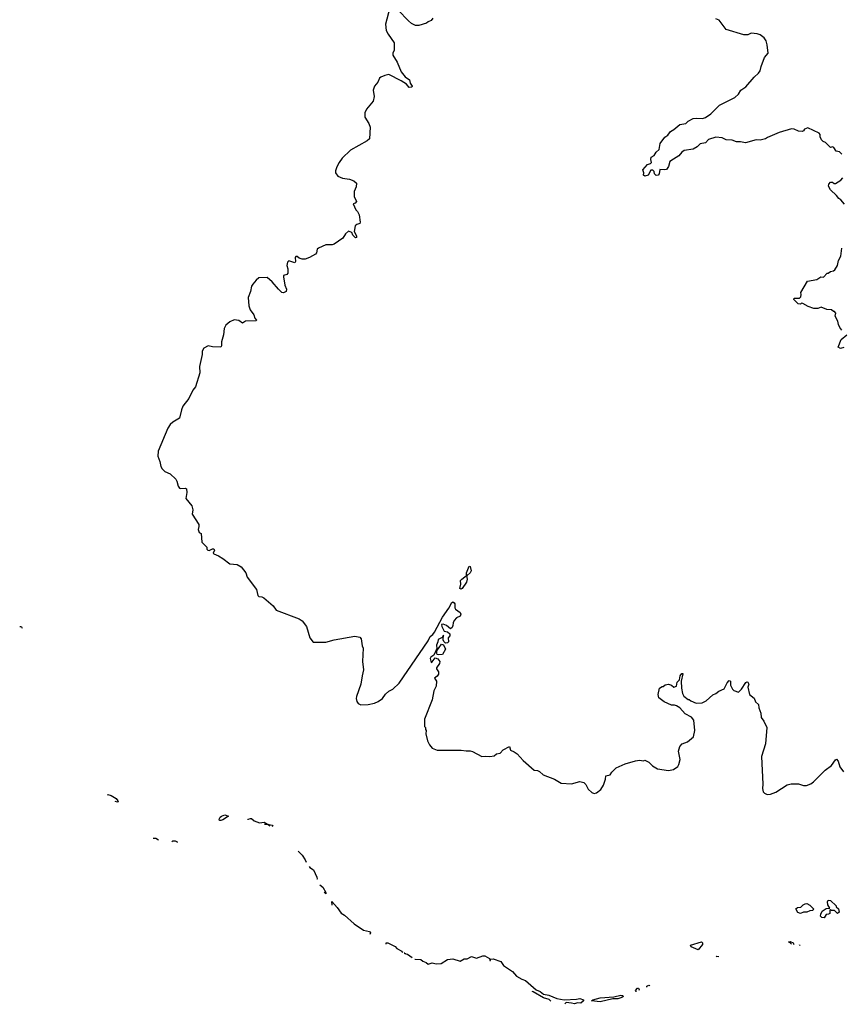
# Model space of a CAD drawing. Extents: x 2470790 to 2659118, y 702284 to 849036.
# Tile 2 of 154: x 2514987 to 2522951, y 736330 to 745880. Entities that reach past the tile are written whole.
import ezdxf

# ---------------------------------------------------------------- set-up
doc = ezdxf.new("R2010")
doc.units = 0

msp = doc.modelspace()

# ---------------------------------------------------------------- linework, layer by layer
at = {"layer": '0CON10XD'}
for points in [[(2518573.3, 745995), (2518533.8, 745835), (2518540, 745775), (2518558, 745738), (2518617.5, 745655), (2518617.5, 745585), (2518602.5, 745555), (2518602.5, 745535), (2518645, 745467.5), (2518684, 745375), (2518724.3, 745325), (2518764.5, 745295), (2518772.1, 745265), (2518790, 745235), (2518786.9, 745225), (2518763.6, 745223.6), (2518735.6, 745255.6), (2518685, 745287.8), (2518565, 745348.8), (2518525, 745340), (2518486.4, 745323.6), (2518475, 745312.5), (2518458.8, 745275), (2518426, 745235), (2518413.8, 745195), (2518421.2, 745135), (2518411.7, 745088.3), (2518349.5, 745010.5), (2518332, 744975), (2518333.8, 744935), (2518372.7, 744872.7), (2518383.6, 744836.4), (2518376.2, 744725), (2518355.7, 744704.3), (2518193.3, 744615), (2518113.6, 744536.4), (2518083.3, 744495), (2518061.7, 744451.7), (2518047.5, 744415), (2518047.5, 744395), (2518070.7, 744360.7), (2518115, 744342.5), (2518185, 744332.5), (2518227, 744317), (2518250, 744295), (2518248.3, 744258.3), (2518230, 744215), (2518230, 744165), (2518250, 744115), (2518238.3, 744101.7), (2518220, 744095), (2518244, 744035), (2518260.6, 744020.6), (2518276.9, 743986.9), (2518288.6, 743915), (2518285, 743903.8), (2518254, 743895), (2518239.2, 743880.8), (2518229.2, 743825), (2518250.8, 743785), (2518251.2, 743768.8), (2518243.3, 743765), (2518215, 743790), (2518206, 743816), (2518175, 743827.5), (2518145, 743803.8), (2518118.8, 743761.2), (2518035.9, 743704.1), (2518015, 743697.4), (2517955, 743697.7), (2517881.9, 743665), (2517870, 743655), (2517865, 743620), (2517855.7, 743605), (2517797.3, 743572.7), (2517755, 743558.5), (2517725, 743558.1), (2517697.3, 743567.3), (2517675, 743583.3), (2517665, 743582.5), (2517657, 743573), (2517660, 743535), (2517655, 743522.5), (2517595, 743540), (2517581.7, 743528.3), (2517577.5, 743495), (2517586.7, 743465), (2517587, 743423), (2517575, 743407.5), (2517545, 743400), (2517543, 743387), (2517557.5, 743305), (2517574.4, 743265), (2517568.9, 743245), (2517545, 743230.9), (2517528, 743235), (2517494.2, 743265), (2517435, 743337.5), (2517385, 743380), (2517305, 743375.8), (2517278, 743355), (2517245.6, 743315), (2517234.6, 743295), (2517224.7, 743245), (2517202.2, 743185), (2517207.1, 743105), (2517221.5, 743065), (2517255.8, 743015.8), (2517266.4, 742986.4), (2517282.5, 742965), (2517280, 742960), (2517174, 742956), (2517145, 742937.5), (2517111.7, 742961.7), (2517065, 742967.5), (2517025, 742950), (2516983.6, 742916.4), (2516967.5, 742885), (2516962.5, 742825), (2516943.6, 742756.4), (2516943, 742717), (2516937.5, 742705), (2516855, 742707.5), (2516815, 742717.5), (2516772.5, 742695), (2516756.7, 742665), (2516756.4, 742633.6), (2516730, 742515), (2516733.3, 742455), (2516689.5, 742320.5), (2516664.2, 742285.8), (2516626, 742205), (2516568.8, 742131.2), (2516554, 742095), (2516536.7, 742015), (2516472.3, 741977.7), (2516446.1, 741953.9), (2516422.3, 741917.7), (2516328.8, 741695), (2516326.2, 741645), (2516346, 741595), (2516353.8, 741545), (2516366.7, 741525), (2516395, 741498.8), (2516445, 741473.8), (2516500, 741425), (2516511.2, 741405), (2516522.5, 741355), (2516537, 741337), (2516545, 741332.5), (2516595, 741336.7), (2516605, 741330), (2516606.2, 741295), (2516596.7, 741235), (2516656, 741165), (2516663.8, 741125), (2516660, 741085), (2516722.5, 740985), (2516724.2, 740965), (2516716, 740935), (2516725, 740907.5), (2516746.7, 740895), (2516753.9, 740813.9), (2516800, 740765), (2516800, 740745), (2516810, 740735), (2516825, 740732.5), (2516855, 740748.8), (2516867.7, 740747.7), (2516876, 740735), (2516863.6, 740706.4), (2516868.8, 740698.8), (2516915, 740680.8), (2516955, 740652.5), (2517025, 740602.5), (2517095.7, 740595.7), (2517135, 740573.8), (2517178.8, 740515), (2517192.4, 740472.4), (2517281.4, 740355), (2517295.7, 740295.7), (2517305, 740286.2), (2517335, 740282), (2517352.3, 740272.3), (2517443.9, 740193.9), (2517472.7, 740152.7), (2517695, 740068.8), (2517725, 740050), (2517765.6, 739995.6), (2517798.8, 739885), (2517831.7, 739841.7), (2517955, 739843.3), (2518035, 739866.2), (2518235, 739900), (2518285, 739890), (2518297.5, 739875), (2518307, 739807), (2518316.7, 739785), (2518310, 739655), (2518320, 739575), (2518306.2, 739515), (2518293.3, 739435), (2518251.2, 739315), (2518248.8, 739295), (2518255, 739267.5), (2518268.3, 739248.3), (2518295, 739233.3), (2518365, 739236.7), (2518425, 739250), (2518462.5, 739267.5), (2518503, 739297), (2518532.3, 739337.7), (2518565, 739367.5), (2518605, 739387.5), (2518666.7, 739445), (2518946.7, 739855), (2518965, 739897.5), (2518991.7, 739918.3), (2519008.8, 739941.2), (2519083.8, 740085), (2519145, 740172.5), (2519175, 740227.5), (2519185, 740232.5), (2519196.7, 740225), (2519203.3, 740215), (2519203.8, 740175), (2519212.2, 740162.2), (2519255, 740130), (2519262.9, 740115), (2519255, 740096), (2519221.2, 740078.8), (2519197.9, 740052.1), (2519188.8, 740031.2), (2519186.7, 740003.3), (2519180, 739985), (2519162, 739972), (2519124.2, 740005), (2519091.9, 740018.1), (2519075.9, 740014.1), (2519077.8, 739995), (2519100.8, 739950.8), (2519135, 739943.8), (2519155.6, 739925), (2519155.5, 739905), (2519138.8, 739885), (2519142, 739845), (2519135, 739836.2), (2519115, 739833.8), (2519097.7, 739847.7), (2519090.8, 739865), (2519095, 739910), (2519082, 739888), (2519042.7, 739867.3), (2519040.9, 739845), (2519026.2, 739815), (2519028.8, 739781.2), (2519021.2, 739758.8), (2519001.9, 739718.1), (2518972.3, 739697.7), (2518964.2, 739685), (2518975, 739646.7), (2518985, 739651.2), (2519015, 739690), (2519040.3, 739680.3), (2519059.5, 739655), (2519055, 739634.2), (2519026.2, 739595), (2519026.2, 739585), (2519045.3, 739555.3), (2519045, 739531.2), (2519035, 739514), (2519007.5, 739495), (2519026.9, 739465), (2519025, 739417.5), (2519000, 739370), (2518984.1, 739284.1), (2518911.2, 739095), (2518910, 739025), (2518920, 739015), (2518920, 738995), (2518926.7, 738985), (2518923.6, 738953.6), (2518941.2, 738885), (2518958, 738848)], [(2518990, 745895), (2518976.4, 745873.6), (2518945, 745860), (2518930, 745845), (2518855, 745822.5), (2518825, 745822.5), (2518785, 745842.5), (2518755, 745867.5), (2518655, 745972.5)], [(2522175.7, 745424.3), (2522208, 745512), (2522242.5, 745555), (2522233.8, 745635), (2522221.2, 745675), (2522203.9, 745703.9), (2522165, 745733.3), (2522135, 745743.3), (2522078.3, 745748.3), (2522045, 745734.3), (2522005, 745732.9), (2521835.9, 745785.9), (2521765.9, 745875.9), (2521735, 745886.7)], [(2522955, 744576.7), (2522935, 744597.5), (2522900, 744605), (2522879.3, 744639.3), (2522867, 744647), (2522845, 744640), (2522799.3, 744689.3), (2522775, 744697.5), (2522760, 744715), (2522747.5, 744745), (2522747, 744767), (2522735, 744780), (2522625, 744832.5), (2522593.3, 744816.7), (2522585, 744802.5), (2522573, 744797), (2522535, 744798.8), (2522495, 744817.5), (2522468.3, 744821.7), (2522350, 744785), (2522235, 744737.5), (2522215, 744723.8), (2522163, 744713), (2522125, 744713.3), (2522023.6, 744686.4), (2521975, 744696.7), (2521933.9, 744693.9), (2521893, 744713), (2521835, 744716.2), (2521795, 744732.5), (2521735, 744740), (2521665, 744716.7), (2521635, 744686.7), (2521582.5, 744675), (2521554.3, 744645.7), (2521515, 744624.2), (2521428, 744612), (2521404, 744596), (2521375, 744560), (2521324.2, 744525.8), (2521290, 744505), (2521276.2, 744455), (2521255, 744427.5), (2521235, 744423.3), (2521191.7, 744428.3), (2521186.7, 744385), (2521175, 744373.3), (2521155, 744370), (2521140, 744385), (2521138.3, 744408.3), (2521125, 744420), (2521105, 744420), (2521078.3, 744371.7), (2521045, 744362.5), (2521033, 744373), (2521036.7, 744395), (2521027.5, 744425), (2521073.6, 744476.4), (2521100, 744485), (2521110, 744495), (2521103.3, 744525), (2521107.5, 744545), (2521136.4, 744563.6), (2521157.5, 744595), (2521185, 744620), (2521195, 744680), (2521240.5, 744739.5), (2521269.5, 744760.5), (2521294.1, 744795.9), (2521326.1, 744813.9), (2521385, 744862.5), (2521445, 744873.3), (2521467.5, 744895), (2521515, 744921.2), (2521545, 744926.2), (2521605, 744920), (2521635, 744931.2), (2521685, 744966.7), (2521770, 745050), (2521920, 745125), (2521952.9, 745157.1), (2521976.2, 745195), (2522025, 745228.8), (2522105, 745323.3), (2522149.1, 745360.9), (2522166, 745385), (2522175.7, 745424.3)], [(2522980.5, 744090.5), (2522945, 744133.3), (2522926.7, 744145), (2522905, 744176.2), (2522845, 744230), (2522826.7, 744265), (2522830, 744285), (2522845, 744303.3), (2522865, 744302.5), (2522880.7, 744290.7), (2522895, 744292.5), (2522945, 744323.3), (2522965, 744346.7)], [(2522955, 742867.5), (2522936.7, 742895), (2522922.5, 742925), (2522917.5, 742955), (2522890, 743005), (2522897.5, 743035), (2522885, 743050), (2522875, 743050), (2522857, 743067), (2522810.7, 743070.7), (2522755, 743092.5), (2522725, 743077.5), (2522685, 743077.5), (2522628.3, 743098.3), (2522577, 743127), (2522565, 743130), (2522555, 743120), (2522533, 743123), (2522490, 743165), (2522495, 743180), (2522545, 743180), (2522558.3, 743191.7), (2522562.5, 743215), (2522557.5, 743235), (2522622.5, 743345), (2522715, 743360), (2522753.6, 743386.4), (2522777, 743383), (2522815, 743420), (2522825, 743420), (2522845, 743437.5), (2522875, 743443.3), (2522887.5, 743455), (2522913.6, 743496.4), (2522924.1, 743545.9), (2522947.5, 743585), (2522956.7, 743665)], [(2522975, 742700), (2522941.7, 742691.7), (2522920, 742705), (2522950.5, 742779.5), (2523003.3, 742825)], [(2519325, 740490), (2519318, 740498), (2519317.8, 740515), (2519345, 740581.2), (2519355, 740576.7), (2519362.2, 740535), (2519354.3, 740515), (2519325, 740490)], [(2519265, 740356), (2519252.7, 740362.7), (2519264.4, 740405), (2519260.5, 740439.5), (2519272.5, 740455), (2519318.3, 740488.3), (2519323.3, 740455), (2519317.8, 740425), (2519275, 740362), (2519265, 740356)], [(2514986.8, 739995.8), (2514995, 739996.2), (2515005, 739990), (2515009.3, 739977.1)], [(2519045, 739718.8), (2519035, 739722.5), (2519028.8, 739735), (2519031.2, 739758.8), (2519075, 739824), (2519096.1, 739816.1), (2519113.1, 739775), (2519085, 739724.3), (2519045, 739718.8)], [(2518958, 738848), (2518986, 738816), (2519035, 738796.2), (2519265, 738796.7), (2519315, 738787.5), (2519355, 738787.5), (2519375, 738782.5), (2519465, 738732.5), (2519505, 738737.5), (2519545, 738732.5), (2519585, 738738.8), (2519608.8, 738761.2), (2519645, 738767.5), (2519672.6, 738797.4), (2519735, 738830), (2519743.6, 738793.6), (2519779.6, 738779.6), (2519808.8, 738758.8), (2519868, 738695), (2519975, 738601.2), (2520005, 738597.5), (2520025, 738587.5), (2520060, 738555), (2520170, 738515), (2520235, 738476.7), (2520335, 738470), (2520415, 738490), (2520455, 738480), (2520475, 738462.5), (2520498.3, 738418.3), (2520533.9, 738383.9), (2520555, 738373.8), (2520578.3, 738381.7), (2520620, 738415), (2520646.2, 738455), (2520666.7, 738515), (2520670, 738545), (2520710, 738555), (2520727, 738583), (2520770, 738625), (2520855, 738662.5), (2520955, 738692.5), (2520995, 738697.5), (2521035, 738692.5), (2521045, 738697.5), (2521085, 738677.5), (2521121.7, 738641.7), (2521170, 738615), (2521275, 738596.7), (2521323.9, 738606.1), (2521365, 738637.5), (2521376.7, 738655), (2521390, 738705), (2521372.5, 738785), (2521385, 738830), (2521410, 738855), (2521460, 738875), (2521517.5, 738925), (2521530, 738985), (2521522.5, 739085), (2521497.5, 739115), (2521438.6, 739148.6), (2521386.1, 739205), (2521355, 739225.9), (2521335, 739232.9), (2521305, 739232.9), (2521233.4, 739263.4), (2521183.8, 739303.8), (2521174.2, 739335), (2521187.5, 739395), (2521215, 739412.5), (2521225, 739412.5), (2521245, 739430), (2521276.4, 739436.4), (2521306.1, 739426.1), (2521327, 739407), (2521353.3, 739415), (2521360, 739455), (2521381.7, 739478.3), (2521390, 739515), (2521405, 739537.5), (2521415, 739540), (2521416.2, 739535), (2521397.5, 739465), (2521402.5, 739395), (2521412.5, 739345), (2521425, 739320), (2521465, 739287.5), (2521475, 739287.5), (2521493.3, 739273.3), (2521545, 739252.5), (2521603.6, 739253.6), (2521642.5, 739275), (2521705, 739333.3), (2521735, 739343.3), (2521765, 739366.7), (2521815, 739390), (2521843, 739447), (2521865, 739470), (2521876.7, 739465), (2521877.5, 739425), (2521897, 739387), (2521910, 739375), (2521955, 739357.5), (2521985, 739385.8), (2522025, 739452.9), (2522035, 739459.2), (2522045, 739456), (2522053.3, 739435), (2522045.8, 739405), (2522062.5, 739335), (2522105, 739300), (2522120, 739265), (2522147, 739237), (2522150, 739205), (2522170, 739155), (2522173, 739113), (2522200, 739075), (2522227.5, 739015), (2522217.5, 738855), (2522177.5, 738735), (2522191.2, 738465), (2522186.7, 738425), (2522195, 738390), (2522205, 738377.5), (2522233.6, 738363.6), (2522265, 738367.5), (2522315, 738387.5), (2522425, 738457.5), (2522465, 738470), (2522498.3, 738468.3), (2522535, 738467.5), (2522585, 738452.5), (2522615, 738452.5), (2522655, 738467.5), (2522683, 738487), (2522795, 738602.5), (2522855, 738647.5), (2522895, 738702.5), (2522905, 738707.5), (2522919.5, 738689.5), (2522937.5, 738635), (2522972.5, 738585)], [(2515841.4, 738360.3), (2515840, 738365), (2515875, 738356), (2515921.2, 738325), (2515938.8, 738305), (2515942.5, 738295), (2515935, 738291.2), (2515910.6, 738297.3)], [(2516923.9, 738113.9), (2516920, 738125), (2516928.8, 738145), (2516944.4, 738155.6), (2516975, 738167.5), (2517010, 738155), (2516955, 738119.2), (2516935, 738114.3), (2516923.9, 738113.9)], [(2517202.5, 738119.5), (2517202.5, 738125), (2517225, 738133.8), (2517235, 738131.2), (2517260, 738110), (2517310.7, 738090.7), (2517355, 738097.1), (2517387.7, 738077.7), (2517435, 738068), (2517440, 738065), (2517434.7, 738052.3)], [(2517411.2, 738059.6), (2517393, 738073), (2517362.8, 738074.8), (2517358.9, 738075)], [(2516279.8, 737940.9), (2516305, 737941.2), (2516332.7, 737925.8)], [(2516460.1, 737905.8), (2516470, 737915), (2516495, 737916), (2516513.3, 737905), (2516514.2, 737899.2)], [(2517687.3, 737816), (2517725, 737778), (2517755, 737732.5), (2517764.1, 737710.2)], [(2517792.9, 737665.9), (2517798.8, 737658.8), (2517835, 737633.3), (2517865.6, 737565), (2517870, 737545), (2517868.4, 737542.6)], [(2517895.6, 737489), (2517895.6, 737490.3), (2517895.6, 737489), (2517925.7, 737465), (2517955.7, 737415), (2517955, 737402.5), (2517936.8, 737417.5)], [(2518017.1, 737293.1), (2518013.6, 737326.4), (2518065, 737270), (2518103.4, 737213.4), (2518135, 737194), (2518230.3, 737110.3), (2518318.8, 737048.8), (2518377.5, 737035), (2518386.4, 737023.6), (2518379.7, 737008.8)], [(2522785, 737167.5), (2522760.7, 737170.7), (2522750, 737185), (2522752.5, 737205), (2522767, 737233), (2522805, 737260), (2522838.3, 737261.7), (2522820, 737295), (2522817.5, 737325), (2522825, 737340), (2522845, 737337.5), (2522900, 737285), (2522900, 737275), (2522922.5, 737255), (2522930, 737225), (2522915, 737210), (2522885, 737240), (2522855, 737240), (2522845, 737250), (2522840, 737245), (2522838.3, 737211.7), (2522827, 737203), (2522805, 737200), (2522785, 737167.5)], [(2522555, 737212.5), (2522530.7, 737220.7), (2522510, 737255), (2522525, 737270), (2522558.3, 737271.7), (2522580, 737295), (2522600, 737305), (2522617, 737307), (2522645, 737292.5), (2522680, 737255), (2522675, 737240), (2522645, 737237.5), (2522616.4, 737223.6), (2522585, 737223.3), (2522555, 737212.5)], [(2521565, 736860), (2521495, 736887.5), (2521490, 736905), (2521597, 736937), (2521606.4, 736926.4), (2521605, 736910), (2521565, 736860)], [(2522467, 736913.8), (2522456.7, 736926.7), (2522440, 736935), (2522455, 736940), (2522483.8, 736925), (2522490.8, 736915), (2522488.8, 736910.7)], [(2518537.6, 736914.1), (2518538.8, 736925), (2518555, 736927.8), (2518625, 736890), (2518641.7, 736871.7), (2518692.5, 736845), (2518689.8, 736839.6), (2518699.9, 736834.7)], [(2522541.3, 736903.2), (2522546, 736906), (2522548.7, 736902.1)], [(2518729.4, 736819), (2518730.3, 736820.9), (2518721.4, 736823.6), (2518718.7, 736825.2), (2518713.7, 736827.4), (2518718.7, 736825.2), (2518721.4, 736823.6), (2518730.3, 736820.9), (2518745, 736815.8), (2518789.7, 736784.4)], [(2518818.1, 736768.2), (2518820.5, 736769.5), (2518875, 736765.7), (2518895, 736750), (2518927.3, 736737.3), (2518945, 736720), (2518985, 736732.5), (2519025, 736722), (2519072.3, 736727.7), (2519135, 736766.2), (2519185, 736770), (2519255, 736750), (2519295, 736772.5), (2519325, 736770), (2519365, 736792.5), (2519415, 736778), (2519475, 736800), (2519495, 736800), (2519540, 736775), (2519544, 736754.3), (2519550, 736755), (2519551.7, 736768.3), (2519575, 736772.5), (2519650, 736745), (2519676.1, 736706.1), (2519765, 736650), (2519802.9, 736602.9), (2519852.9, 736572.9), (2519890.5, 736560.5), (2519991.8, 736471.8), (2520032, 736455), (2520065, 736429.4), (2520115, 736418.1), (2520195, 736385.5), (2520265, 736372.9), (2520385, 736379.4), (2520415, 736386.7), (2520452.5, 736375), (2520453.3, 736365), (2520427.1, 736342.9), (2520395, 736343.8), (2520365, 736335.6), (2520335, 736341.1), (2520283, 736347), (2520273.2, 736336.8), (2520272.5, 736330.4)], [(2521743.2, 736787.5), (2521740, 736795), (2521745, 736798.8), (2521762.7, 736794.4)], [(2520964.7, 736454.6), (2520962.5, 736455), (2520957.5, 736465), (2520975, 736486.2), (2520985.8, 736485.8), (2520991.2, 736475), (2520988.6, 736464.8)], [(2521066.2, 736498), (2521065, 736506.7), (2521085, 736516.2), (2521093, 736513), (2521094.6, 736510.1)], [(2520136.2, 736360.4), (2520118, 736378), (2520065, 736393.8), (2519965, 736452.5), (2519955.2, 736455.2)], [(2520615, 736354.3), (2520530, 736365), (2520542.5, 736375), (2520615, 736393.1), (2520745, 736404.2), (2520815, 736418), (2520832.5, 736415), (2520836.2, 736406.2), (2520822.5, 736394.9), (2520785.3, 736384.7), (2520735, 736382.2), (2520615, 736354.3)]]:
    msp.add_lwpolyline(points, dxfattribs=at)

doc.saveas('drawing.dxf')
